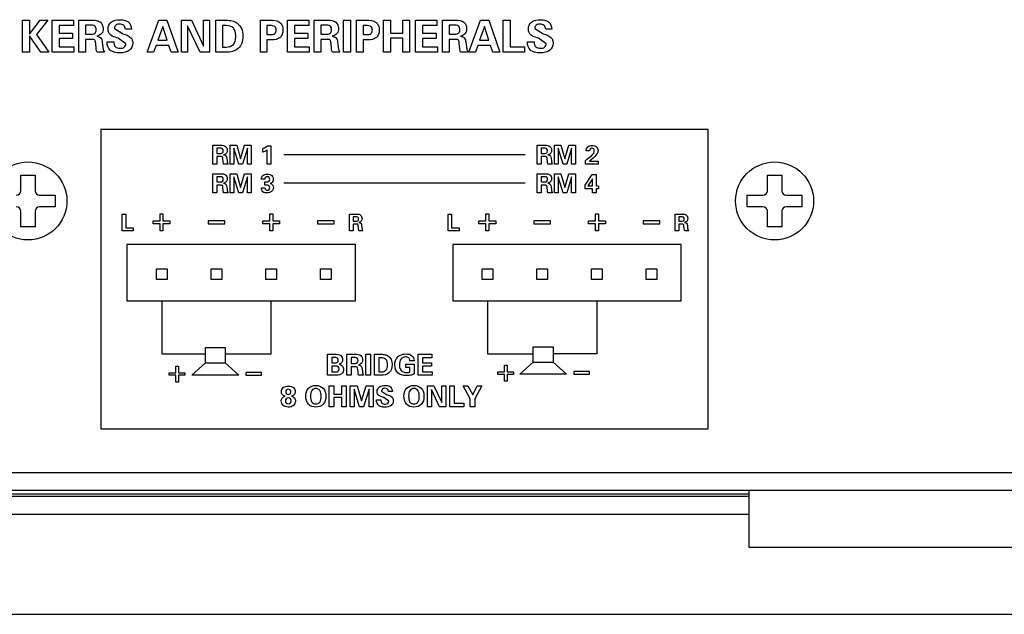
# Model space of a CAD drawing. Header units: inches. Extents: x 0 to 34, y 0 to 22.
# Tile 18 of 27: x 20 to 22.7, y 0 to 1.7. Entities that reach past the tile are written whole.
import ezdxf

# ---------------------------------------------------------------- set-up
doc = ezdxf.new("R2010")
doc.units = ezdxf.units.IN
doc.header["$LTSCALE"] = 1.87
doc.header["$MEASUREMENT"] = 0
doc.layers.get('0').update_dxf_attribs({"linetype": 'CONTINUOUS'})

msp = doc.modelspace()

# ---------------------------------------------------------------- linework, layer by layer
at = {"color": 5}
for p, q in [((19.9951, 1.668), (20.0143, 1.668)), ((19.9951, 1.578), (19.9951, 1.668)), ((20.0143, 1.6291), (20.0438, 1.668)), ((20.0143, 1.668), (20.0143, 1.6291)), ((20.0655, 1.668), (20.0337, 1.6278)), ((20.0438, 1.668), (20.0655, 1.668)), ((20.0775, 1.668), (20.1374, 1.668)), ((20.0775, 1.578), (20.0775, 1.668)), ((20.1374, 1.668), (20.1374, 1.6531)), ((20.1527, 1.668), (20.1902, 1.668)), ((20.1527, 1.578), (20.1527, 1.668)), ((20.3443, 1.578), (20.3771, 1.668)), ((20.3771, 1.668), (20.3999, 1.668)), ((20.3999, 1.668), (20.4314, 1.578)), ((20.4405, 1.668), (20.4684, 1.668)), ((20.4405, 1.578), (20.4405, 1.668)), ((20.4684, 1.668), (20.5024, 1.5956)), ((20.5024, 1.668), (20.5197, 1.668)), ((20.5024, 1.5956), (20.5024, 1.668)), ((20.5197, 1.668), (20.5197, 1.578)), ((20.537, 1.668), (20.5652, 1.668)), ((20.537, 1.578), (20.537, 1.668)), ((20.6621, 1.668), (20.6889, 1.668)), ((20.6621, 1.578), (20.6621, 1.668)), ((20.7379, 1.668), (20.7978, 1.668)), ((20.7379, 1.578), (20.7379, 1.668)), ((20.7978, 1.668), (20.7978, 1.6531)), ((20.813, 1.668), (20.8506, 1.668)), ((20.813, 1.578), (20.813, 1.668)), ((20.8957, 1.668), (20.9149, 1.668)), ((20.8957, 1.578), (20.8957, 1.668)), ((20.9149, 1.668), (20.9149, 1.578)), ((20.9322, 1.668), (20.959, 1.668)), ((20.9322, 1.578), (20.9322, 1.668)), ((21.0078, 1.668), (21.0273, 1.668)), ((21.0078, 1.578), (21.0078, 1.668)), ((21.0273, 1.668), (21.0273, 1.632)), ((21.0614, 1.668), (21.0802, 1.668)), ((21.0614, 1.632), (21.0614, 1.668)), ((21.0802, 1.668), (21.0802, 1.578)), ((21.0976, 1.668), (21.1575, 1.668)), ((21.0976, 1.578), (21.0976, 1.668)), ((21.1575, 1.668), (21.1575, 1.6531)), ((21.1728, 1.668), (21.2103, 1.668)), ((21.1728, 1.578), (21.1728, 1.668)), ((21.2472, 1.578), (21.2799, 1.668)), ((21.2799, 1.668), (21.3027, 1.668)), ((21.3027, 1.668), (21.3342, 1.578)), ((21.3435, 1.668), (21.3627, 1.668)), ((21.3435, 1.578), (21.3435, 1.668)), ((21.3627, 1.668), (21.3627, 1.5932)), ((20.1374, 1.6531), (20.0971, 1.6531)), ((20.0971, 1.6531), (20.0971, 1.6319)), ((20.0971, 1.6319), (20.1349, 1.6319)), ((20.1349, 1.6319), (20.1349, 1.6172)), ((20.183, 1.6541), (20.1716, 1.6541)), ((20.1716, 1.6541), (20.1716, 1.6289)), ((20.253, 1.6448), (20.2752, 1.6304)), ((20.2752, 1.6304), (20.2763, 1.63)), ((20.3002, 1.6429), (20.2834, 1.6429)), ((20.3002, 1.6433), (20.3002, 1.6429)), ((20.3881, 1.6503), (20.3745, 1.6121)), ((20.4005, 1.6121), (20.3881, 1.6503)), ((20.493, 1.578), (20.4579, 1.6525)), ((20.4579, 1.6525), (20.4579, 1.578)), ((20.566, 1.6532), (20.5562, 1.6532)), ((20.5562, 1.6532), (20.5562, 1.5929)), ((20.6896, 1.653), (20.6805, 1.653)), ((20.6805, 1.653), (20.6805, 1.6279)), ((20.7978, 1.6531), (20.7575, 1.6531)), ((20.7575, 1.6531), (20.7575, 1.6319)), ((20.7575, 1.6319), (20.7953, 1.6319)), ((20.7953, 1.6319), (20.7953, 1.6172)), ((20.8434, 1.6541), (20.832, 1.6541)), ((20.832, 1.6541), (20.832, 1.6289)), ((20.9597, 1.653), (20.9505, 1.653)), ((20.9505, 1.653), (20.9505, 1.6279)), ((21.0273, 1.632), (21.0614, 1.632)), ((21.1575, 1.6531), (21.1172, 1.6531)), ((21.1172, 1.6531), (21.1172, 1.6319)), ((21.1172, 1.6319), (21.155, 1.6319)), ((21.155, 1.6319), (21.155, 1.6172)), ((21.2031, 1.6541), (21.1917, 1.6541)), ((21.1917, 1.6541), (21.1917, 1.6289)), ((21.291, 1.6503), (21.2773, 1.6121)), ((21.3034, 1.6121), (21.291, 1.6503)), ((21.4324, 1.6448), (21.4546, 1.6304)), ((21.4546, 1.6304), (21.4557, 1.63)), ((21.4796, 1.6429), (21.4628, 1.6429)), ((21.4796, 1.6433), (21.4796, 1.6429)), ((20.0462, 1.578), (20.0143, 1.6246)), ((20.0143, 1.6246), (20.0143, 1.578)), ((20.0337, 1.6278), (20.0686, 1.578)), ((20.1349, 1.6172), (20.0971, 1.6172)), ((20.0971, 1.6172), (20.0971, 1.593)), ((20.1716, 1.6289), (20.183, 1.6289)), ((20.1883, 1.6142), (20.1716, 1.6142)), ((20.1716, 1.6142), (20.1716, 1.578)), ((20.2013, 1.589), (20.2001, 1.6026)), ((20.2185, 1.6061), (20.2201, 1.5931)), ((20.2318, 1.6072), (20.2508, 1.6072)), ((20.2318, 1.606), (20.2318, 1.6072)), ((20.2635, 1.6173), (20.2596, 1.6186)), ((20.2847, 1.6016), (20.2635, 1.6173)), ((20.3745, 1.6121), (20.4005, 1.6121)), ((20.6805, 1.6279), (20.6896, 1.6279)), ((20.6939, 1.6127), (20.6805, 1.6127)), ((20.6805, 1.6127), (20.6805, 1.578)), ((20.7953, 1.6172), (20.7575, 1.6172)), ((20.7575, 1.6172), (20.7575, 1.593)), ((20.832, 1.6289), (20.8434, 1.6289)), ((20.8487, 1.6142), (20.832, 1.6142)), ((20.832, 1.6142), (20.832, 1.578)), ((20.8617, 1.589), (20.8604, 1.6026)), ((20.8789, 1.6061), (20.8805, 1.5931)), ((20.9505, 1.6279), (20.9597, 1.6279)), ((20.9639, 1.6127), (20.9505, 1.6127)), ((20.9505, 1.6127), (20.9505, 1.578)), ((21.0614, 1.6173), (21.0273, 1.6173)), ((21.0273, 1.6173), (21.0273, 1.578)), ((21.0614, 1.578), (21.0614, 1.6173)), ((21.155, 1.6172), (21.1172, 1.6172)), ((21.1172, 1.6172), (21.1172, 1.593)), ((21.1917, 1.6289), (21.2031, 1.6289)), ((21.2084, 1.6142), (21.1917, 1.6142)), ((21.1917, 1.6142), (21.1917, 1.578)), ((21.2214, 1.589), (21.2202, 1.6026)), ((21.2386, 1.6061), (21.2403, 1.5931)), ((21.2773, 1.6121), (21.3034, 1.6121)), ((21.4112, 1.6072), (21.4301, 1.6072)), ((21.4112, 1.606), (21.4112, 1.6072)), ((21.4429, 1.6173), (21.439, 1.6186)), ((21.4641, 1.6016), (21.4429, 1.6173)), ((20.0143, 1.578), (19.9951, 1.578)), ((20.0686, 1.578), (20.0462, 1.578)), ((20.1388, 1.578), (20.0775, 1.578)), ((20.0971, 1.593), (20.1388, 1.593)), ((20.1388, 1.593), (20.1388, 1.578)), ((20.1716, 1.578), (20.1527, 1.578)), ((20.2248, 1.578), (20.2038, 1.578)), ((20.3625, 1.578), (20.3443, 1.578)), ((20.3696, 1.5973), (20.3625, 1.578)), ((20.4053, 1.5973), (20.3696, 1.5973)), ((20.4117, 1.578), (20.4053, 1.5973)), ((20.4314, 1.578), (20.4117, 1.578)), ((20.4579, 1.578), (20.4405, 1.578)), ((20.5197, 1.578), (20.493, 1.578)), ((20.5652, 1.578), (20.537, 1.578)), ((20.5562, 1.5929), (20.566, 1.5929)), ((20.6805, 1.578), (20.6621, 1.578)), ((20.7992, 1.578), (20.7379, 1.578)), ((20.7575, 1.593), (20.7992, 1.593)), ((20.7992, 1.593), (20.7992, 1.578)), ((20.832, 1.578), (20.813, 1.578)), ((20.8852, 1.578), (20.8642, 1.578)), ((20.9149, 1.578), (20.8957, 1.578)), ((20.9505, 1.578), (20.9322, 1.578)), ((21.0273, 1.578), (21.0078, 1.578)), ((21.0802, 1.578), (21.0614, 1.578)), ((21.1589, 1.578), (21.0976, 1.578)), ((21.1172, 1.593), (21.1589, 1.593)), ((21.1589, 1.593), (21.1589, 1.578)), ((21.1917, 1.578), (21.1728, 1.578)), ((21.2449, 1.578), (21.224, 1.578)), ((21.2654, 1.578), (21.2472, 1.578)), ((21.2724, 1.5973), (21.2654, 1.578)), ((21.3081, 1.5973), (21.2724, 1.5973)), ((21.3146, 1.578), (21.3081, 1.5973)), ((21.3342, 1.578), (21.3146, 1.578)), ((21.4035, 1.578), (21.3435, 1.578)), ((21.3627, 1.5932), (21.4035, 1.5932)), ((21.4035, 1.5932), (21.4035, 1.578)), ((21.9187, 1.3617), (20.2142, 1.3617)), ((20.2142, 1.3617), (20.2142, 0.521)), ((21.9187, 0.521), (21.9187, 1.3617)), ((20.5291, 1.317), (20.5511, 1.317)), ((20.5291, 1.2639), (20.5291, 1.317)), ((20.5469, 1.3088), (20.5402, 1.3088)), ((20.5402, 1.3088), (20.5402, 1.294)), ((20.5777, 1.317), (20.5957, 1.317)), ((20.5777, 1.2639), (20.5777, 1.317)), ((20.6018, 1.2639), (20.5879, 1.3088)), ((20.5879, 1.3088), (20.5879, 1.2639)), ((20.5957, 1.317), (20.6068, 1.2787)), ((20.6068, 1.2787), (20.6178, 1.317)), ((20.6256, 1.3088), (20.6117, 1.2639)), ((20.6178, 1.317), (20.6361, 1.317)), ((20.6256, 1.2639), (20.6256, 1.3088)), ((20.6361, 1.317), (20.6361, 1.2639)), ((20.6691, 1.2974), (20.6691, 1.3077)), ((20.6808, 1.2639), (20.6808, 1.3038)), ((20.6818, 1.3153), (20.6917, 1.3153)), ((20.6917, 1.3153), (20.6917, 1.2639)), ((21.4389, 1.317), (21.461, 1.317)), ((21.4389, 1.2639), (21.4389, 1.317)), ((21.4568, 1.3088), (21.4501, 1.3088)), ((21.4501, 1.3088), (21.4501, 1.294)), ((21.4876, 1.317), (21.5055, 1.317)), ((21.4876, 1.2639), (21.4876, 1.317)), ((21.5117, 1.2639), (21.4978, 1.3088)), ((21.4978, 1.3088), (21.4978, 1.2639)), ((21.5055, 1.317), (21.5167, 1.2787)), ((21.5167, 1.2787), (21.5277, 1.317)), ((21.5355, 1.3088), (21.5216, 1.2639)), ((21.5277, 1.317), (21.546, 1.317)), ((21.5355, 1.2639), (21.5355, 1.3088)), ((21.546, 1.317), (21.546, 1.2639)), ((21.5763, 1.301), (21.5763, 1.3015)), ((21.586, 1.301), (21.5763, 1.301)), ((20.5402, 1.294), (20.5469, 1.294)), ((20.55, 1.2853), (20.5402, 1.2853)), ((20.5402, 1.2853), (20.5402, 1.2639)), ((20.5577, 1.2704), (20.5569, 1.2785)), ((20.5678, 1.2805), (20.5687, 1.2729)), ((21.4052, 1.2905), (20.7278, 1.2905)), ((21.4501, 1.294), (21.4568, 1.294)), ((21.4599, 1.2853), (21.4501, 1.2853)), ((21.4501, 1.2853), (21.4501, 1.2639)), ((21.4676, 1.2704), (21.4668, 1.2785)), ((21.4777, 1.2805), (21.4786, 1.2729)), ((21.5743, 1.2747), (21.5773, 1.2774)), ((21.5743, 1.2639), (21.5743, 1.2747)), ((21.586, 1.2727), (21.6098, 1.2727)), ((21.6098, 1.2727), (21.6098, 1.2639)), ((20.5402, 1.2639), (20.5291, 1.2639)), ((20.5715, 1.2639), (20.5591, 1.2639)), ((20.5879, 1.2639), (20.5777, 1.2639)), ((20.6117, 1.2639), (20.6018, 1.2639)), ((20.6361, 1.2639), (20.6256, 1.2639)), ((20.6917, 1.2639), (20.6808, 1.2639)), ((21.4501, 1.2639), (21.4389, 1.2639)), ((21.4813, 1.2639), (21.469, 1.2639)), ((21.4978, 1.2639), (21.4876, 1.2639)), ((21.5216, 1.2639), (21.5117, 1.2639)), ((21.546, 1.2639), (21.5355, 1.2639)), ((21.6098, 1.2639), (21.5743, 1.2639)), ((20.5291, 1.237), (20.5511, 1.237)), ((20.5291, 1.1839), (20.5291, 1.237)), ((20.5469, 1.2288), (20.5402, 1.2288)), ((20.5402, 1.2288), (20.5402, 1.2139)), ((20.5777, 1.237), (20.5957, 1.237)), ((20.5777, 1.1839), (20.5777, 1.237)), ((20.6018, 1.1839), (20.5879, 1.2288)), ((20.5879, 1.2288), (20.5879, 1.1839)), ((20.5957, 1.237), (20.6068, 1.1986)), ((20.6068, 1.1986), (20.6178, 1.237)), ((20.6256, 1.2288), (20.6117, 1.1839)), ((20.6178, 1.237), (20.6361, 1.237)), ((20.6256, 1.1839), (20.6256, 1.2288)), ((20.6361, 1.237), (20.6361, 1.1839)), ((20.6745, 1.2216), (20.6647, 1.2216)), ((21.4389, 1.237), (21.461, 1.237)), ((21.4389, 1.1839), (21.4389, 1.237)), ((21.4568, 1.2288), (21.4501, 1.2288)), ((21.4501, 1.2288), (21.4501, 1.2139)), ((21.4876, 1.237), (21.5055, 1.237)), ((21.4876, 1.1839), (21.4876, 1.237)), ((21.5117, 1.1839), (21.4978, 1.2288)), ((21.4978, 1.2288), (21.4978, 1.1839)), ((21.5055, 1.237), (21.5167, 1.1986)), ((21.5167, 1.1986), (21.5277, 1.237)), ((21.5355, 1.2288), (21.5216, 1.1839)), ((21.5277, 1.237), (21.546, 1.237)), ((21.5355, 1.1839), (21.5355, 1.2288)), ((21.546, 1.237), (21.546, 1.1839)), ((21.5732, 1.2053), (21.5933, 1.2352)), ((21.5941, 1.2232), (21.5811, 1.2035)), ((21.5933, 1.2352), (21.6044, 1.2352)), ((21.5941, 1.2035), (21.5941, 1.2232)), ((21.6044, 1.2352), (21.6044, 1.2035)), ((20.5402, 1.2139), (20.5469, 1.2139)), ((20.55, 1.2052), (20.5402, 1.2052)), ((20.5402, 1.2052), (20.5402, 1.1839)), ((20.5577, 1.1903), (20.5569, 1.1984)), ((20.5678, 1.2004), (20.5687, 1.1928)), ((20.665, 1.1975), (20.6746, 1.1975)), ((20.665, 1.1965), (20.665, 1.1975)), ((20.6746, 1.2139), (20.6786, 1.2139)), ((20.6746, 1.2053), (20.6746, 1.2139)), ((20.6785, 1.2053), (20.6746, 1.2053)), ((21.4052, 1.2104), (20.7278, 1.2104)), ((21.4501, 1.2139), (21.4568, 1.2139)), ((21.4599, 1.2052), (21.4501, 1.2052)), ((21.4501, 1.2052), (21.4501, 1.1839)), ((21.4676, 1.1903), (21.4668, 1.1984)), ((21.4777, 1.2004), (21.4786, 1.1928)), ((21.5732, 1.195), (21.5732, 1.2053)), ((21.5941, 1.195), (21.5732, 1.195)), ((21.5811, 1.2035), (21.5941, 1.2035)), ((21.5941, 1.1839), (21.5941, 1.195)), ((21.6044, 1.2035), (21.6108, 1.2035)), ((21.6108, 1.195), (21.6044, 1.195)), ((21.6044, 1.195), (21.6044, 1.1839)), ((21.6108, 1.2035), (21.6108, 1.195)), ((20.5402, 1.1839), (20.5291, 1.1839)), ((20.5715, 1.1839), (20.5591, 1.1839)), ((20.5879, 1.1839), (20.5777, 1.1839)), ((20.6117, 1.1839), (20.6018, 1.1839)), ((20.6361, 1.1839), (20.6256, 1.1839)), ((21.4501, 1.1839), (21.4389, 1.1839)), ((21.4813, 1.1839), (21.469, 1.1839)), ((21.4978, 1.1839), (21.4876, 1.1839)), ((21.5216, 1.1839), (21.5117, 1.1839)), ((21.546, 1.1839), (21.5355, 1.1839)), ((21.6044, 1.1839), (21.5941, 1.1839)), ((20.2747, 1.1237), (20.2846, 1.1237)), ((20.2747, 1.0772), (20.2747, 1.1237)), ((20.2846, 1.1237), (20.2846, 1.0851)), ((20.3809, 1.1244), (20.3888, 1.1244)), ((20.3809, 1.1044), (20.3809, 1.1244)), ((20.3888, 1.1244), (20.3888, 1.1044)), ((20.6887, 1.1244), (20.6966, 1.1244)), ((20.6887, 1.1044), (20.6887, 1.1244)), ((20.6966, 1.1244), (20.6966, 1.1044)), ((20.9123, 1.1237), (20.9316, 1.1237)), ((20.9123, 1.0772), (20.9123, 1.1237)), ((20.9279, 1.1165), (20.922, 1.1165)), ((20.922, 1.1165), (20.922, 1.1035)), ((21.1886, 1.1237), (21.1985, 1.1237)), ((21.1886, 1.0772), (21.1886, 1.1237)), ((21.1985, 1.1237), (21.1985, 1.0851)), ((21.2949, 1.1244), (21.3028, 1.1244)), ((21.2949, 1.1044), (21.2949, 1.1244)), ((21.3028, 1.1244), (21.3028, 1.1044)), ((21.6026, 1.1244), (21.6106, 1.1244)), ((21.6026, 1.1044), (21.6026, 1.1244)), ((21.6106, 1.1244), (21.6106, 1.1044)), ((21.8263, 1.1237), (21.8456, 1.1237)), ((21.8263, 1.0772), (21.8263, 1.1237)), ((21.8419, 1.1165), (21.836, 1.1165)), ((21.836, 1.1165), (21.836, 1.1035)), ((20.2846, 1.0851), (20.3055, 1.0851)), ((20.3055, 1.0851), (20.3055, 1.0772)), ((20.3613, 1.1044), (20.3809, 1.1044)), ((20.3613, 1.0966), (20.3613, 1.1044)), ((20.3809, 1.0966), (20.3613, 1.0966)), ((20.3809, 1.0765), (20.3809, 1.0966)), ((20.3888, 1.1044), (20.4084, 1.1044)), ((20.4084, 1.0966), (20.3888, 1.0966)), ((20.3888, 1.0966), (20.3888, 1.0765)), ((20.4084, 1.1044), (20.4084, 1.0966)), ((20.5625, 1.1044), (20.5153, 1.1044)), ((20.5153, 1.1044), (20.5153, 1.0966)), ((20.5153, 1.0966), (20.5625, 1.0966)), ((20.5625, 1.0966), (20.5625, 1.1044)), ((20.6691, 1.1044), (20.6887, 1.1044)), ((20.6691, 1.0966), (20.6691, 1.1044)), ((20.6887, 1.0966), (20.6691, 1.0966)), ((20.6887, 1.0765), (20.6887, 1.0966)), ((20.6966, 1.1044), (20.7162, 1.1044)), ((20.7162, 1.0966), (20.6966, 1.0966)), ((20.6966, 1.0966), (20.6966, 1.0765)), ((20.7162, 1.1044), (20.7162, 1.0966)), ((20.8693, 1.1044), (20.8222, 1.1044)), ((20.8222, 1.1044), (20.8222, 1.0965)), ((20.8222, 1.0965), (20.8693, 1.0965)), ((20.8693, 1.0965), (20.8693, 1.1044)), ((20.922, 1.1035), (20.9279, 1.1035)), ((20.9306, 1.0959), (20.922, 1.0959)), ((20.922, 1.0959), (20.922, 1.0772)), ((20.9373, 1.0829), (20.9367, 1.0899)), ((20.9462, 1.0917), (20.947, 1.085)), ((21.1985, 1.0851), (21.2195, 1.0851)), ((21.2195, 1.0851), (21.2195, 1.0772)), ((21.2753, 1.1044), (21.2949, 1.1044)), ((21.2753, 1.0966), (21.2753, 1.1044)), ((21.2949, 1.0966), (21.2753, 1.0966)), ((21.2949, 1.0765), (21.2949, 1.0966)), ((21.3028, 1.1044), (21.3224, 1.1044)), ((21.3224, 1.0966), (21.3028, 1.0966)), ((21.3028, 1.0966), (21.3028, 1.0765)), ((21.3224, 1.1044), (21.3224, 1.0966)), ((21.4764, 1.1044), (21.4293, 1.1044)), ((21.4293, 1.1044), (21.4293, 1.0965)), ((21.4293, 1.0965), (21.4764, 1.0965)), ((21.4764, 1.0965), (21.4764, 1.1044)), ((21.5831, 1.1044), (21.6026, 1.1044)), ((21.5831, 1.0966), (21.5831, 1.1044)), ((21.6026, 1.0966), (21.5831, 1.0966)), ((21.6026, 1.0765), (21.6026, 1.0966)), ((21.6106, 1.1044), (21.6301, 1.1044)), ((21.6301, 1.0966), (21.6106, 1.0966)), ((21.6106, 1.0966), (21.6106, 1.0765)), ((21.6301, 1.1044), (21.6301, 1.0966)), ((21.7833, 1.1044), (21.7362, 1.1044)), ((21.7362, 1.1044), (21.7362, 1.0965)), ((21.7362, 1.0965), (21.7833, 1.0965)), ((21.7833, 1.0965), (21.7833, 1.1044)), ((21.836, 1.1035), (21.8419, 1.1035)), ((21.8446, 1.0959), (21.836, 1.0959)), ((21.836, 1.0959), (21.836, 1.0772)), ((21.8513, 1.0829), (21.8506, 1.0899)), ((21.8602, 1.0917), (21.861, 1.085)), ((20.3055, 1.0772), (20.2747, 1.0772)), ((20.3888, 1.0765), (20.3809, 1.0765)), ((20.6966, 1.0765), (20.6887, 1.0765)), ((20.922, 1.0772), (20.9123, 1.0772)), ((20.9494, 1.0772), (20.9386, 1.0772)), ((21.2195, 1.0772), (21.1886, 1.0772)), ((21.3028, 1.0765), (21.2949, 1.0765)), ((21.6106, 1.0765), (21.6026, 1.0765)), ((21.836, 1.0772), (21.8263, 1.0772)), ((21.8634, 1.0772), (21.8526, 1.0772)), ((20.9286, 1.0382), (20.2878, 1.0382)), ((20.2878, 1.0382), (20.2878, 0.8798)), ((20.9286, 0.8798), (20.9286, 1.0382)), ((21.8426, 1.0382), (21.2018, 1.0382)), ((21.2018, 1.0382), (21.2018, 0.8798)), ((21.8426, 0.8798), (21.8426, 1.0382)), ((20.3702, 0.9703), (20.4007, 0.9703)), ((20.3702, 0.9399), (20.3702, 0.9703)), ((20.4007, 0.9703), (20.4007, 0.9399)), ((20.5237, 0.9703), (20.5541, 0.9703)), ((20.5237, 0.9399), (20.5237, 0.9703)), ((20.5541, 0.9703), (20.5541, 0.9399)), ((20.6771, 0.9703), (20.7075, 0.9703)), ((20.6771, 0.9399), (20.6771, 0.9703)), ((20.7075, 0.9703), (20.7075, 0.9399)), ((20.8305, 0.9703), (20.861, 0.9703)), ((20.8305, 0.9399), (20.8305, 0.9703)), ((20.861, 0.9703), (20.861, 0.9399)), ((21.2842, 0.9703), (21.3147, 0.9703)), ((21.2842, 0.9399), (21.2842, 0.9703)), ((21.3147, 0.9703), (21.3147, 0.9399)), ((21.4376, 0.9703), (21.4681, 0.9703)), ((21.4376, 0.9399), (21.4376, 0.9703)), ((21.4681, 0.9703), (21.4681, 0.9399)), ((21.5911, 0.9703), (21.6215, 0.9703)), ((21.5911, 0.9399), (21.5911, 0.9703)), ((21.6215, 0.9703), (21.6215, 0.9399)), ((21.7445, 0.9703), (21.7749, 0.9703)), ((21.7445, 0.9399), (21.7445, 0.9703)), ((21.7749, 0.9703), (21.7749, 0.9399)), ((20.4007, 0.9399), (20.3702, 0.9399)), ((20.5541, 0.9399), (20.5237, 0.9399)), ((20.7075, 0.9399), (20.6771, 0.9399)), ((20.861, 0.9399), (20.8305, 0.9399)), ((21.3147, 0.9399), (21.2842, 0.9399)), ((21.4681, 0.9399), (21.4376, 0.9399)), ((21.6215, 0.9399), (21.5911, 0.9399)), ((21.7749, 0.9399), (21.7445, 0.9399)), ((20.2878, 0.8798), (20.9286, 0.8798)), ((20.3855, 0.8798), (20.3855, 0.7313)), ((20.6923, 0.7313), (20.6923, 0.8798)), ((21.2018, 0.8798), (21.8426, 0.8798)), ((21.2994, 0.8798), (21.2994, 0.7313)), ((21.6063, 0.8798), (21.6063, 0.7313)), ((20.5078, 0.7489), (20.5637, 0.7489)), ((20.5078, 0.7058), (20.5078, 0.7489)), ((20.5637, 0.7489), (20.5637, 0.7058)), ((21.4279, 0.7515), (21.4838, 0.7515)), ((21.4279, 0.7084), (21.4279, 0.7515)), ((21.4838, 0.7515), (21.4838, 0.7084)), ((20.3855, 0.7313), (20.5078, 0.7313)), ((20.5637, 0.7313), (20.6923, 0.7313)), ((20.8502, 0.7301), (20.8704, 0.7301)), ((20.8502, 0.6711), (20.8502, 0.7301)), ((20.8705, 0.7211), (20.8622, 0.7211)), ((20.8622, 0.7211), (20.8622, 0.7062)), ((20.9043, 0.7301), (20.9289, 0.7301)), ((20.9043, 0.6711), (20.9043, 0.7301)), ((20.9242, 0.721), (20.9167, 0.721)), ((20.9167, 0.721), (20.9167, 0.7045)), ((20.9583, 0.7301), (20.9709, 0.7301)), ((20.9583, 0.6711), (20.9583, 0.7301)), ((20.9709, 0.7301), (20.9709, 0.6711)), ((20.9822, 0.7301), (21.0006, 0.7301)), ((20.9822, 0.6711), (20.9822, 0.7301)), ((21.0011, 0.7204), (20.9947, 0.7204)), ((20.9947, 0.7204), (20.9947, 0.6809)), ((21.1044, 0.7301), (21.1435, 0.7301)), ((21.1044, 0.6711), (21.1044, 0.7301)), ((21.1435, 0.7203), (21.1172, 0.7203)), ((21.1172, 0.7203), (21.1172, 0.7064)), ((21.1435, 0.7301), (21.1435, 0.7203)), ((21.2994, 0.7313), (21.4279, 0.7313)), ((21.6063, 0.7313), (21.4838, 0.7313)), ((20.4247, 0.6972), (20.4321, 0.6972)), ((20.4247, 0.6785), (20.4247, 0.6972)), ((20.4321, 0.6972), (20.4321, 0.6785)), ((20.4702, 0.6718), (20.5078, 0.7058)), ((20.5078, 0.7058), (20.5637, 0.7058)), ((20.5637, 0.7058), (20.6013, 0.6718)), ((20.8622, 0.7062), (20.8705, 0.7062)), ((20.8705, 0.6971), (20.8622, 0.6971)), ((20.8622, 0.6971), (20.8622, 0.6805)), ((20.9167, 0.7045), (20.9242, 0.7045)), ((20.9276, 0.6949), (20.9167, 0.6949)), ((20.9167, 0.6949), (20.9167, 0.6711)), ((21.0699, 0.7025), (21.0935, 0.7025)), ((21.0699, 0.6931), (21.0699, 0.7025)), ((21.0812, 0.6931), (21.0699, 0.6931)), ((21.0811, 0.6803), (21.0812, 0.6931)), ((21.0936, 0.7119), (21.0817, 0.7119)), ((21.0935, 0.7025), (21.0935, 0.6749)), ((21.0936, 0.713), (21.0936, 0.7119)), ((21.1172, 0.7064), (21.1419, 0.7064)), ((21.1419, 0.6968), (21.1172, 0.6968)), ((21.1172, 0.6968), (21.1172, 0.6809)), ((21.1419, 0.7064), (21.1419, 0.6968)), ((21.3467, 0.6993), (21.3541, 0.6993)), ((21.3467, 0.6806), (21.3467, 0.6993)), ((21.3541, 0.6993), (21.3541, 0.6806)), ((21.3903, 0.6744), (21.4279, 0.7084)), ((21.4279, 0.7084), (21.4838, 0.7084)), ((21.4838, 0.7084), (21.5214, 0.6744)), ((20.4064, 0.6785), (20.4247, 0.6785)), ((20.4064, 0.6712), (20.4064, 0.6785)), ((20.4247, 0.6712), (20.4064, 0.6712)), ((20.4247, 0.6523), (20.4247, 0.6712)), ((20.4321, 0.6785), (20.4504, 0.6785)), ((20.4504, 0.6712), (20.4321, 0.6712)), ((20.4321, 0.6712), (20.4321, 0.6523)), ((20.4504, 0.6785), (20.4504, 0.6712)), ((20.6013, 0.6718), (20.4702, 0.6718)), ((20.6655, 0.6791), (20.6215, 0.6791)), ((20.6215, 0.6791), (20.6215, 0.6718)), ((20.6215, 0.6718), (20.6655, 0.6718)), ((20.6655, 0.6718), (20.6655, 0.6791)), ((20.8705, 0.6711), (20.8502, 0.6711)), ((20.8622, 0.6805), (20.8705, 0.6805)), ((20.9167, 0.6711), (20.9043, 0.6711)), ((20.9361, 0.6783), (20.9353, 0.6872)), ((20.9514, 0.6711), (20.9378, 0.6711)), ((20.9474, 0.6895), (20.9484, 0.681)), ((20.9709, 0.6711), (20.9583, 0.6711)), ((21.0006, 0.6711), (20.9822, 0.6711)), ((20.9947, 0.6809), (21.0011, 0.6809)), ((21.1444, 0.6711), (21.1044, 0.6711)), ((21.1172, 0.6809), (21.1444, 0.6809)), ((21.1444, 0.6809), (21.1444, 0.6711)), ((21.3284, 0.6806), (21.3467, 0.6806)), ((21.3284, 0.6732), (21.3284, 0.6806)), ((21.3467, 0.6732), (21.3284, 0.6732)), ((21.3467, 0.6544), (21.3467, 0.6732)), ((21.3541, 0.6806), (21.3724, 0.6806)), ((21.3724, 0.6732), (21.3541, 0.6732)), ((21.3541, 0.6732), (21.3541, 0.6544)), ((21.3724, 0.6806), (21.3724, 0.6732)), ((21.5214, 0.6744), (21.3903, 0.6744)), ((21.5855, 0.6817), (21.5415, 0.6817)), ((21.5415, 0.6817), (21.5415, 0.6744)), ((21.5415, 0.6744), (21.5855, 0.6744)), ((21.5855, 0.6744), (21.5855, 0.6817)), ((20.4321, 0.6523), (20.4247, 0.6523)), ((20.8553, 0.6417), (20.868, 0.6417)), ((20.8553, 0.5828), (20.8553, 0.6417)), ((20.868, 0.6417), (20.868, 0.6181)), ((20.8903, 0.6417), (20.9026, 0.6417)), ((20.8903, 0.6181), (20.8903, 0.6417)), ((20.9026, 0.6417), (20.9026, 0.5828)), ((20.9139, 0.6417), (20.9339, 0.6417)), ((20.9139, 0.5828), (20.9139, 0.6417)), ((20.9339, 0.6417), (20.9462, 0.5991)), ((20.9462, 0.5991), (20.9585, 0.6417)), ((20.9585, 0.6417), (20.9788, 0.6417)), ((20.9788, 0.6417), (20.9788, 0.5828)), ((21.1307, 0.6417), (21.1489, 0.6417)), ((21.1307, 0.5828), (21.1307, 0.6417)), ((21.1489, 0.6417), (21.1711, 0.5943)), ((21.1711, 0.6417), (21.1824, 0.6417)), ((21.1711, 0.5943), (21.1711, 0.6417)), ((21.1824, 0.6417), (21.1824, 0.5828)), ((21.1938, 0.6417), (21.2063, 0.6417)), ((21.1938, 0.5828), (21.1938, 0.6417)), ((21.2063, 0.6417), (21.2063, 0.5927)), ((21.231, 0.6417), (21.2443, 0.6417)), ((21.2509, 0.6046), (21.231, 0.6417)), ((21.2443, 0.6417), (21.2578, 0.6165)), ((21.2578, 0.6165), (21.27, 0.6417)), ((21.2831, 0.6417), (21.2635, 0.6046)), ((21.27, 0.6417), (21.2831, 0.6417)), ((21.3541, 0.6544), (21.3467, 0.6544)), ((20.868, 0.6181), (20.8903, 0.6181)), ((20.8903, 0.6085), (20.868, 0.6085)), ((20.868, 0.6085), (20.868, 0.5828)), ((20.8903, 0.5828), (20.8903, 0.6085)), ((20.9407, 0.5828), (20.9253, 0.6326)), ((20.9253, 0.6326), (20.9253, 0.5828)), ((20.9671, 0.6326), (20.9517, 0.5828)), ((20.9671, 0.5828), (20.9671, 0.6326)), ((21.0017, 0.6265), (21.0163, 0.6171)), ((21.0225, 0.5982), (21.0086, 0.6085)), ((21.0163, 0.6171), (21.017, 0.6168)), ((21.0326, 0.6253), (21.0216, 0.6253)), ((21.0326, 0.6256), (21.0326, 0.6253)), ((21.1649, 0.5828), (21.142, 0.6316)), ((21.142, 0.6316), (21.142, 0.5828)), ((20.868, 0.5828), (20.8553, 0.5828)), ((20.9026, 0.5828), (20.8903, 0.5828)), ((20.9253, 0.5828), (20.9139, 0.5828)), ((20.9517, 0.5828), (20.9407, 0.5828)), ((20.9788, 0.5828), (20.9671, 0.5828)), ((20.9879, 0.6019), (21.0003, 0.6019)), ((20.9879, 0.6011), (20.9879, 0.6019)), ((21.142, 0.5828), (21.1307, 0.5828)), ((21.1824, 0.5828), (21.1649, 0.5828)), ((21.2329, 0.5828), (21.1938, 0.5828)), ((21.2063, 0.5927), (21.2329, 0.5927)), ((21.2329, 0.5927), (21.2329, 0.5828)), ((21.2509, 0.5828), (21.2509, 0.6046)), ((21.2635, 0.5828), (21.2509, 0.5828)), ((21.2635, 0.6046), (21.2635, 0.5828)), ((20.2142, 0.521), (21.9187, 0.521))]:
    msp.add_line(p, q, dxfattribs=at)
at = {"color": 8}
for p, q in [((19.99, 1.2333), (20.0298, 1.2333)), ((19.99, 1.1895), (19.99, 1.2333)), ((20.0298, 1.2333), (20.0298, 1.1895)), ((22.085, 1.2333), (22.1248, 1.2333)), ((22.085, 1.1895), (22.085, 1.2333)), ((22.1248, 1.2333), (22.1248, 1.1895)), ((20.0428, 1.1765), (20.0866, 1.1765)), ((20.0866, 1.1765), (20.0866, 1.1446)), ((22.0281, 1.1765), (22.072, 1.1765)), ((22.0281, 1.1446), (22.0281, 1.1765)), ((22.1378, 1.1765), (22.1816, 1.1765)), ((22.1816, 1.1765), (22.1816, 1.1446)), ((20.0866, 1.1446), (20.0428, 1.1446)), ((22.072, 1.1446), (22.0281, 1.1446)), ((22.1816, 1.1446), (22.1378, 1.1446)), ((19.99, 1.0878), (19.99, 1.1316)), ((20.0298, 1.1316), (20.0298, 1.0878)), ((22.085, 1.0878), (22.085, 1.1316)), ((22.1248, 1.1316), (22.1248, 1.0878)), ((20.0298, 1.0878), (19.99, 1.0878)), ((22.1248, 1.0878), (22.085, 1.0878)), ((7.7789, 0.3986), (23.5369, 0.3986)), ((7.7555, 0.3486), (23.5602, 0.3486)), ((17.1579, 0.3379), (22.0329, 0.3379)), ((17.1579, 0.3316), (22.0329, 0.3316)), ((22.0329, 0.3486), (22.0329, 0.1886)), ((9.2829, 0.2816), (22.0329, 0.2816)), ((22.0329, 0.1886), (22.7829, 0.1886)), ((0, 0), (34, 0))]:
    msp.add_line(p, q, dxfattribs=at)
for centre in [(20.0099, 1.1606), (22.1049, 1.1606)]:
    msp.add_circle(centre, 0.1095, dxfattribs=at)
for centre, start, end in [((19.977, 1.1895), 270, 360), ((20.0428, 1.1895), 180, 270), ((22.072, 1.1895), 270, 360), ((22.1378, 1.1895), 180, 270), ((19.977, 1.1316), 0, 90), ((20.0428, 1.1316), 90, 180), ((22.072, 1.1316), 0, 90), ((22.1378, 1.1316), 90, 180)]:
    msp.add_arc(centre, 0.013, start, end, dxfattribs=at)
at = {"color": 5}
for points, start_tangent, end_tangent in [([(20.1902, 1.668), (20.2133, 1.6625), (20.2208, 1.6454), (20.2166, 1.6305), (20.2032, 1.6231)], (1, 0), (-0.973014, -0.230747)), ([(20.2596, 1.6186), (20.2425, 1.6264), (20.2366, 1.6336), (20.2346, 1.6432), (20.2438, 1.6625), (20.2689, 1.6696), (20.2832, 1.6676)], (-0.950044, 0.312117), (0.952037, -0.305982)), ([(20.2832, 1.6676), (20.292, 1.6627), (20.3002, 1.6433)], (0.952037, -0.305982), (0, -1)), ([(20.5652, 1.668), (20.5834, 1.6662), (20.5961, 1.6605), (20.6087, 1.6452), (20.613, 1.6229), (20.61, 1.6034), (20.6009, 1.5894), (20.5652, 1.578)], (1, 0), (-1, 0)), ([(20.6889, 1.668), (20.7168, 1.6615), (20.7232, 1.653), (20.7254, 1.6406), (20.7234, 1.6285), (20.7174, 1.6198), (20.6939, 1.6127)], (1, 0), (-1, 0)), ([(20.8506, 1.668), (20.8737, 1.6625), (20.8811, 1.6454), (20.877, 1.6305), (20.8636, 1.6231)], (1, 0), (-0.973014, -0.230747)), ([(20.959, 1.668), (20.9868, 1.6615), (20.9933, 1.653), (20.9955, 1.6406), (20.9935, 1.6285), (20.9875, 1.6198), (20.9639, 1.6127)], (1, 0), (-1, 0)), ([(21.2103, 1.668), (21.2334, 1.6625), (21.2409, 1.6454), (21.2367, 1.6305), (21.2233, 1.6231)], (1, 0), (-0.973014, -0.230747)), ([(21.439, 1.6186), (21.4219, 1.6264), (21.416, 1.6336), (21.414, 1.6432), (21.4232, 1.6625), (21.4483, 1.6696), (21.4625, 1.6676)], (-0.950044, 0.312117), (0.952037, -0.305982)), ([(21.4625, 1.6676), (21.4714, 1.6627), (21.4796, 1.6433)], (0.952037, -0.305982), (0, -1)), ([(20.183, 1.6289), (20.1977, 1.6316), (20.2017, 1.6412), (20.198, 1.6513), (20.183, 1.6541)], (1, 0), (-1, 0)), ([(20.2763, 1.63), (20.2988, 1.6188), (20.3028, 1.6121), (20.3041, 1.6033), (20.2945, 1.5836), (20.2829, 1.5783), (20.2676, 1.5765), (20.252, 1.5783), (20.2498, 1.579)], (0.94973, -0.313069), (-0.948115, 0.317929)), ([(20.2834, 1.6429), (20.2788, 1.6535), (20.2677, 1.6572), (20.2569, 1.6541), (20.2529, 1.6458), (20.253, 1.6448)], (-0.089096, 0.996023), (0.120845, -0.992671)), ([(20.566, 1.5929), (20.5864, 1.6001), (20.5913, 1.6094), (20.593, 1.6227), (20.5913, 1.6364), (20.5864, 1.6459), (20.566, 1.6532)], (1, 0), (-1, 0)), ([(20.6896, 1.6279), (20.7025, 1.6308), (20.7063, 1.6405), (20.7025, 1.6501), (20.6896, 1.653)], (1, 0), (-1, 0)), ([(20.8434, 1.6289), (20.8581, 1.6316), (20.8621, 1.6412), (20.8583, 1.6513), (20.8434, 1.6541)], (1, 0), (-1, 0)), ([(20.9597, 1.6279), (20.9726, 1.6308), (20.9764, 1.6405), (20.9725, 1.6501), (20.9597, 1.653)], (1, 0), (-1, 0)), ([(21.2031, 1.6289), (21.2178, 1.6316), (21.2218, 1.6412), (21.2181, 1.6513), (21.2031, 1.6541)], (1, 0), (-1, 0)), ([(21.4557, 1.63), (21.4781, 1.6188), (21.4822, 1.6121), (21.4835, 1.6033), (21.4739, 1.5836), (21.4623, 1.5783), (21.447, 1.5765), (21.4314, 1.5783), (21.4292, 1.579)], (0.94973, -0.313069), (-0.948115, 0.317929)), ([(21.4628, 1.6429), (21.4582, 1.6535), (21.4471, 1.6572), (21.4363, 1.6541), (21.4323, 1.6458), (21.4324, 1.6448)], (-0.089096, 0.996023), (0.120845, -0.992671)), ([(20.2001, 1.6026), (20.1975, 1.6125), (20.1883, 1.6142)], (-0.090858, 0.995864), (-1, 0)), ([(20.2032, 1.6231), (20.2141, 1.6186), (20.2185, 1.6061)], (0.993893, -0.110344), (0.123707, -0.992319)), ([(20.2498, 1.579), (20.2408, 1.5839), (20.2318, 1.606)], (-0.948115, 0.317929), (0, 1)), ([(20.2508, 1.6072), (20.2552, 1.5937), (20.2686, 1.5892), (20.2803, 1.5927), (20.2847, 1.6016)], (0, -1), (0.00987, 0.999951)), ([(20.8604, 1.6026), (20.8578, 1.6125), (20.8487, 1.6142)], (-0.090858, 0.995864), (-1, 0)), ([(20.8636, 1.6231), (20.8744, 1.6186), (20.8789, 1.6061)], (0.993893, -0.110344), (0.123707, -0.992319)), ([(21.2202, 1.6026), (21.2176, 1.6125), (21.2084, 1.6142)], (-0.090858, 0.995864), (-1, 0)), ([(21.2233, 1.6231), (21.2342, 1.6186), (21.2386, 1.6061)], (0.993893, -0.110344), (0.123707, -0.992319)), ([(21.4292, 1.579), (21.4202, 1.5839), (21.4112, 1.606)], (-0.948115, 0.317929), (0, 1)), ([(21.4301, 1.6072), (21.4346, 1.5937), (21.448, 1.5892), (21.4596, 1.5927), (21.4641, 1.6016)], (0, -1), (0.00987, 0.999951)), ([(20.2038, 1.578), (20.2023, 1.5823), (20.2013, 1.589)], (-0.454917, 0.890534), (-0.088385, 0.996086)), ([(20.2201, 1.5931), (20.222, 1.584), (20.2248, 1.578)], (0.133228, -0.991085), (0.588052, -0.808823)), ([(20.8642, 1.578), (20.8627, 1.5823), (20.8617, 1.589)], (-0.454917, 0.890534), (-0.088385, 0.996086)), ([(20.8805, 1.5931), (20.8824, 1.584), (20.8852, 1.578)], (0.133228, -0.991085), (0.588052, -0.808823)), ([(21.224, 1.578), (21.2224, 1.5823), (21.2214, 1.589)], (-0.454917, 0.890534), (-0.088385, 0.996086)), ([(21.2403, 1.5931), (21.2421, 1.584), (21.2449, 1.578)], (0.133228, -0.991085), (0.588052, -0.808823)), ([(20.5469, 1.294), (20.5556, 1.2956), (20.5579, 1.3012), (20.5557, 1.3072), (20.5469, 1.3088)], (1, 0), (-1, 0)), ([(20.5511, 1.317), (20.5647, 1.3138), (20.5691, 1.3037), (20.5666, 1.2949), (20.5588, 1.2905)], (1, 0), (-0.972474, -0.233011)), ([(20.6691, 1.3077), (20.676, 1.3112), (20.6818, 1.3153)], (0.919294, 0.393573), (0.756363, 0.654152)), ([(20.6808, 1.3038), (20.6744, 1.2998), (20.6691, 1.2974)], (-0.821101, -0.570782), (-0.944799, -0.32765)), ([(21.4568, 1.294), (21.4654, 1.2956), (21.4678, 1.3012), (21.4656, 1.3072), (21.4568, 1.3088)], (1, 0), (-1, 0)), ([(21.461, 1.317), (21.4746, 1.3138), (21.479, 1.3037), (21.4765, 1.2949), (21.4687, 1.2905)], (1, 0), (-0.972474, -0.233011)), ([(21.5763, 1.3015), (21.5807, 1.3122), (21.5929, 1.3161), (21.605, 1.3124), (21.6095, 1.3025), (21.6095, 1.3018)], (0, 1), (-0.031417, -0.999506)), ([(21.5773, 1.2774), (21.599, 1.3027), (21.5973, 1.307), (21.593, 1.3088), (21.5888, 1.3076)], (0.745607, 0.666386), (-0.819122, -0.57362)), ([(21.5888, 1.3076), (21.5879, 1.3068), (21.586, 1.301)], (-0.819122, -0.57362), (-0.036395, -0.999337)), ([(21.6095, 1.3018), (21.6047, 1.2903), (21.586, 1.2727)], (-0.031417, -0.999506), (-0.773381, -0.633941)), ([(20.5569, 1.2785), (20.5554, 1.2843), (20.55, 1.2853)], (-0.091083, 0.995843), (-1, 0)), ([(20.5588, 1.2905), (20.5651, 1.2879), (20.5678, 1.2805)], (0.994015, -0.109247), (0.12265, -0.99245)), ([(20.5687, 1.2729), (20.5698, 1.2675), (20.5715, 1.2639)], (0.132164, -0.991228), (0.587359, -0.809326)), ([(21.4668, 1.2785), (21.4653, 1.2843), (21.4599, 1.2853)], (-0.091083, 0.995843), (-1, 0)), ([(21.4687, 1.2905), (21.475, 1.2879), (21.4777, 1.2805)], (0.994015, -0.109247), (0.12265, -0.99245)), ([(21.4786, 1.2729), (21.4797, 1.2675), (21.4813, 1.2639)], (0.132164, -0.991228), (0.587359, -0.809326)), ([(20.5591, 1.2639), (20.5582, 1.2665), (20.5577, 1.2704)], (-0.452807, 0.891609), (-0.088172, 0.996105)), ([(21.469, 1.2639), (21.4681, 1.2665), (21.4676, 1.2704)], (-0.452807, 0.891609), (-0.088172, 0.996105)), ([(20.5469, 1.2139), (20.5556, 1.2155), (20.5579, 1.2212), (20.5557, 1.2271), (20.5469, 1.2288)], (1, 0), (-1, 0)), ([(20.5511, 1.237), (20.5647, 1.2337), (20.5691, 1.2236), (20.5666, 1.2149), (20.5588, 1.2105)], (1, 0), (-0.972474, -0.233011)), ([(20.6647, 1.2216), (20.6692, 1.2323), (20.6815, 1.2361), (20.6938, 1.232), (20.6983, 1.2212), (20.6983, 1.2207)], (0.010204, 0.999948), (-0.02204, -0.999757)), ([(20.6813, 1.2285), (20.6764, 1.2266), (20.6745, 1.2216)], (-1, -0.000259), (-0.022382, -0.999749)), ([(20.6786, 1.2139), (20.6862, 1.2155), (20.6884, 1.2209), (20.6865, 1.2265), (20.6813, 1.2285)], (1, 0), (-1, -0.000259)), ([(20.6983, 1.2207), (20.6961, 1.2139), (20.6895, 1.2099)], (-0.02204, -0.999757), (-0.964526, -0.263989)), ([(21.4568, 1.2139), (21.4654, 1.2155), (21.4678, 1.2212), (21.4656, 1.2271), (21.4568, 1.2288)], (1, 0), (-1, 0)), ([(21.461, 1.237), (21.4746, 1.2337), (21.479, 1.2236), (21.4765, 1.2149), (21.4687, 1.2105)], (1, 0), (-0.972474, -0.233011)), ([(20.5569, 1.1984), (20.5554, 1.2042), (20.55, 1.2052)], (-0.091083, 0.995843), (-1, 0)), ([(20.5591, 1.1839), (20.5582, 1.1864), (20.5577, 1.1903)], (-0.452807, 0.891609), (-0.088172, 0.996105)), ([(20.5588, 1.2105), (20.5651, 1.2078), (20.5678, 1.2004)], (0.994015, -0.109247), (0.12265, -0.99245)), ([(20.5687, 1.1928), (20.5698, 1.1874), (20.5715, 1.1839)], (0.132164, -0.991228), (0.587359, -0.809326)), ([(20.6745, 1.1837), (20.6692, 1.1866), (20.665, 1.1965)], (-0.961246, 0.275692), (0, 1)), ([(20.6895, 1.2099), (20.6963, 1.2058), (20.6987, 1.1984), (20.6937, 1.1873), (20.6808, 1.183), (20.6745, 1.1837)], (0.970068, -0.242835), (-0.961246, 0.275692)), ([(20.6746, 1.1975), (20.6765, 1.1924), (20.6813, 1.1906), (20.6865, 1.1926), (20.6884, 1.1982)], (0.022094, -0.999756), (-0.023397, 0.999726)), ([(20.6884, 1.1982), (20.6862, 1.2037), (20.6785, 1.2053)], (-0.023397, 0.999726), (-1, 0)), ([(21.4668, 1.1984), (21.4653, 1.2042), (21.4599, 1.2052)], (-0.091083, 0.995843), (-1, 0)), ([(21.469, 1.1839), (21.4681, 1.1864), (21.4676, 1.1903)], (-0.452807, 0.891609), (-0.088172, 0.996105)), ([(21.4687, 1.2105), (21.475, 1.2078), (21.4777, 1.2004)], (0.994015, -0.109247), (0.12265, -0.99245)), ([(21.4786, 1.1928), (21.4797, 1.1874), (21.4813, 1.1839)], (0.132164, -0.991228), (0.587359, -0.809326)), ([(20.9279, 1.1035), (20.9355, 1.1049), (20.9375, 1.1099), (20.9356, 1.1151), (20.9279, 1.1165)], (1, 0), (-1, 0)), ([(20.9316, 1.1237), (20.9435, 1.1208), (20.9473, 1.112), (20.9452, 1.1043), (20.9383, 1.1005)], (1, 0), (-0.972387, -0.233373)), ([(21.8419, 1.1035), (21.8495, 1.1049), (21.8515, 1.1099), (21.8496, 1.115), (21.8419, 1.1165)], (1, 0), (-1, 0)), ([(21.8456, 1.1237), (21.8575, 1.1208), (21.8613, 1.112), (21.8592, 1.1043), (21.8523, 1.1005)], (1, 0), (-0.972387, -0.233373)), ([(20.9367, 1.0899), (20.9353, 1.0951), (20.9306, 1.0959)], (-0.091536, 0.995802), (-1, 0)), ([(20.9386, 1.0772), (20.9378, 1.0795), (20.9373, 1.0829)], (-0.453606, 0.891202), (-0.0898, 0.99596)), ([(20.9383, 1.1005), (20.9439, 1.0982), (20.9462, 1.0917)], (0.993977, -0.109584), (0.122292, -0.992494)), ([(20.947, 1.085), (20.9479, 1.0803), (20.9494, 1.0772)], (0.129966, -0.991518), (0.584921, -0.81109)), ([(21.8506, 1.0899), (21.8493, 1.095), (21.8446, 1.0959)], (-0.091536, 0.995802), (-1, 0)), ([(21.8526, 1.0772), (21.8518, 1.0795), (21.8513, 1.0829)], (-0.453606, 0.891202), (-0.0898, 0.99596)), ([(21.8523, 1.1005), (21.8578, 1.0982), (21.8602, 1.0917)], (0.993977, -0.109584), (0.122292, -0.992494)), ([(21.861, 1.085), (21.8619, 1.0803), (21.8634, 1.0772)], (0.129966, -0.991518), (0.584921, -0.81109)), ([(20.8704, 0.7301), (20.8875, 0.7265), (20.8929, 0.715), (20.8905, 0.7069), (20.8832, 0.7022)], (1, 0), (-0.955177, -0.296035)), ([(20.8705, 0.7062), (20.8786, 0.7078), (20.8808, 0.7134), (20.8786, 0.7193), (20.8705, 0.7211)], (1, 0), (-1, 0)), ([(20.9242, 0.7045), (20.9338, 0.7063), (20.9364, 0.7125), (20.9339, 0.7191), (20.9242, 0.721)], (1, 0), (-1, 0)), ([(20.9289, 0.7301), (20.944, 0.7265), (20.9488, 0.7153), (20.9461, 0.7055), (20.9374, 0.7007)], (1, 0), (-0.972569, -0.232613)), ([(21.0006, 0.7301), (21.0125, 0.7289), (21.0208, 0.7252), (21.029, 0.7151), (21.0318, 0.7005), (21.0239, 0.6786), (21.0006, 0.6711)], (1, 0), (-1, 0)), ([(21.0011, 0.6809), (21.0145, 0.6856), (21.0187, 0.7004), (21.0145, 0.7156), (21.0011, 0.7204)], (1, 0), (-1, 0)), ([(21.0935, 0.6749), (21.083, 0.6713), (21.0706, 0.6701), (21.0475, 0.6778), (21.0393, 0.6998), (21.0475, 0.7228), (21.0544, 0.7275)], (-0.89486, -0.446347), (0.90071, 0.434421)), ([(21.0817, 0.7119), (21.0784, 0.7202), (21.0695, 0.723), (21.0568, 0.7169), (21.0522, 0.7002), (21.0523, 0.6978)], (-0.044569, 0.999006), (0.065962, -0.997822)), ([(21.0544, 0.7275), (21.0703, 0.7311), (21.0873, 0.7261), (21.0936, 0.713)], (0.90071, 0.434421), (0, -1)), ([(20.8832, 0.7022), (20.8923, 0.6969), (20.8953, 0.6875), (20.8943, 0.6811), (20.8911, 0.6762), (20.8842, 0.6723), (20.8705, 0.6711)], (0.966029, -0.258434), (-1, 0)), ([(20.8705, 0.6805), (20.8806, 0.6823), (20.883, 0.6888), (20.8804, 0.6953), (20.8705, 0.6971)], (1, 0), (-1, 0)), ([(20.9353, 0.6872), (20.9336, 0.6937), (20.9276, 0.6949)], (-0.090634, 0.995884), (-1, 0)), ([(20.9374, 0.7007), (20.9444, 0.6977), (20.9474, 0.6895)], (0.994002, -0.109364), (0.122786, -0.992433)), ([(21.0523, 0.6978), (21.0571, 0.6844), (21.0715, 0.6791), (21.0764, 0.6794), (21.0811, 0.6803)], (0.065962, -0.997822), (0.968374, 0.249504)), ([(20.9378, 0.6711), (20.9368, 0.6739), (20.9361, 0.6783)], (-0.450579, 0.892736), (-0.090149, 0.995928)), ([(20.9484, 0.681), (20.9496, 0.6751), (20.9514, 0.6711)], (0.132164, -0.991228), (0.586163, -0.810193)), ([(20.7312, 0.6129), (20.7237, 0.6172), (20.7212, 0.6251), (20.7262, 0.6367), (20.7405, 0.6408), (20.7483, 0.64)], (-0.973943, 0.226793), (0.969735, -0.24416)), ([(20.7483, 0.64), (20.7548, 0.6367), (20.7598, 0.6251), (20.7572, 0.6173), (20.7497, 0.6129)], (0.969735, -0.24416), (-0.96775, -0.251911)), ([(20.7895, 0.6126), (20.7971, 0.6346), (20.8177, 0.6426), (20.8383, 0.6346), (20.8458, 0.6126), (20.8458, 0.6113)], (0.008981, 0.99996), (-0.017762, -0.999842)), ([(21.0086, 0.6085), (21.0073, 0.6089), (21.0061, 0.6094), (20.9994, 0.6119), (20.9949, 0.6145), (20.9911, 0.6192), (20.9897, 0.6255), (20.9958, 0.6381), (21.0122, 0.6428), (21.0215, 0.6415)], (-0.941195, 0.337865), (0.951787, -0.306759)), ([(21.0215, 0.6415), (21.0272, 0.6383), (21.0326, 0.6256)], (0.951787, -0.306759), (0, -1)), ([(21.0649, 0.6126), (21.0725, 0.6346), (21.0931, 0.6426), (21.1137, 0.6346), (21.1212, 0.6126), (21.1212, 0.6113)], (0.008981, 0.99996), (-0.017762, -0.999842)), ([(20.7317, 0.5833), (20.7262, 0.5867), (20.7206, 0.5992), (20.7231, 0.6072), (20.7312, 0.6129)], (-0.929818, 0.368021), (0.917544, 0.397634)), ([(20.7497, 0.6129), (20.7578, 0.6074), (20.7603, 0.5987), (20.7546, 0.5866), (20.7405, 0.5818), (20.7317, 0.5833)], (0.932483, -0.361214), (-0.929818, 0.368021)), ([(20.7487, 0.5998), (20.7463, 0.6055), (20.7404, 0.6079), (20.7346, 0.6054), (20.7323, 0.5992)], (-0.052788, 0.998606), (0.017822, -0.999841)), ([(20.7478, 0.6245), (20.7478, 0.6248), (20.7457, 0.6299), (20.7404, 0.6319), (20.7353, 0.6299), (20.7332, 0.6248)], (0.017354, 0.999849), (-0.025485, -0.999675)), ([(20.7332, 0.6248), (20.7352, 0.6194), (20.7404, 0.6173), (20.7457, 0.6194), (20.7478, 0.6245)], (-0.025485, -0.999675), (0.017354, 0.999849)), ([(20.8458, 0.6113), (20.8384, 0.5899), (20.8177, 0.5818), (20.797, 0.5899), (20.7895, 0.6126)], (-0.017762, -0.999842), (0.008981, 0.99996)), ([(20.8326, 0.6117), (20.8326, 0.6125), (20.8288, 0.6286), (20.8177, 0.6341), (20.8066, 0.6286), (20.8027, 0.6125)], (0.002714, 0.999996), (-0.003907, -0.999992)), ([(20.8027, 0.6125), (20.8065, 0.5961), (20.8177, 0.5906), (20.8288, 0.5961), (20.8326, 0.6117)], (-0.003907, -0.999992), (0.002714, 0.999996)), ([(21.017, 0.6168), (21.0316, 0.6095), (21.0351, 0.5993), (21.0288, 0.5864), (21.0113, 0.5818), (20.9998, 0.5832)], (0.949386, -0.314113), (-0.950693, 0.310132)), ([(21.0216, 0.6253), (21.0186, 0.6323), (21.0114, 0.6347), (21.0043, 0.6326), (21.0017, 0.6271), (21.0017, 0.6265)], (-0.088455, 0.99608), (0.121696, -0.992567)), ([(21.1212, 0.6113), (21.1138, 0.5899), (21.0931, 0.5818), (21.0724, 0.5899), (21.0649, 0.6126)], (-0.017762, -0.999842), (0.008981, 0.99996)), ([(21.108, 0.6117), (21.108, 0.6125), (21.1042, 0.6286), (21.0931, 0.6341), (21.082, 0.6286), (21.0781, 0.6125)], (0.002714, 0.999996), (-0.003907, -0.999992)), ([(21.0781, 0.6125), (21.0819, 0.5961), (21.0931, 0.5906), (21.1042, 0.5961), (21.108, 0.6117)], (-0.003907, -0.999992), (0.002714, 0.999996)), ([(20.7323, 0.5992), (20.7347, 0.5934), (20.7404, 0.591), (20.7463, 0.5934), (20.7487, 0.5995), (20.7487, 0.5998)], (0.017822, -0.999841), (-0.052788, 0.998606)), ([(20.9998, 0.5832), (20.9938, 0.5866), (20.9879, 0.6011)], (-0.950693, 0.310132), (0, 1)), ([(21.0003, 0.6019), (21.0032, 0.5931), (21.0119, 0.5901), (21.0196, 0.5924), (21.0225, 0.5982)], (0, -1), (0.009385, 0.999956))]:
    msp.add_spline(points, degree=3, dxfattribs=dict(at, start_tangent=start_tangent, end_tangent=end_tangent))

doc.saveas('drawing.dxf')
